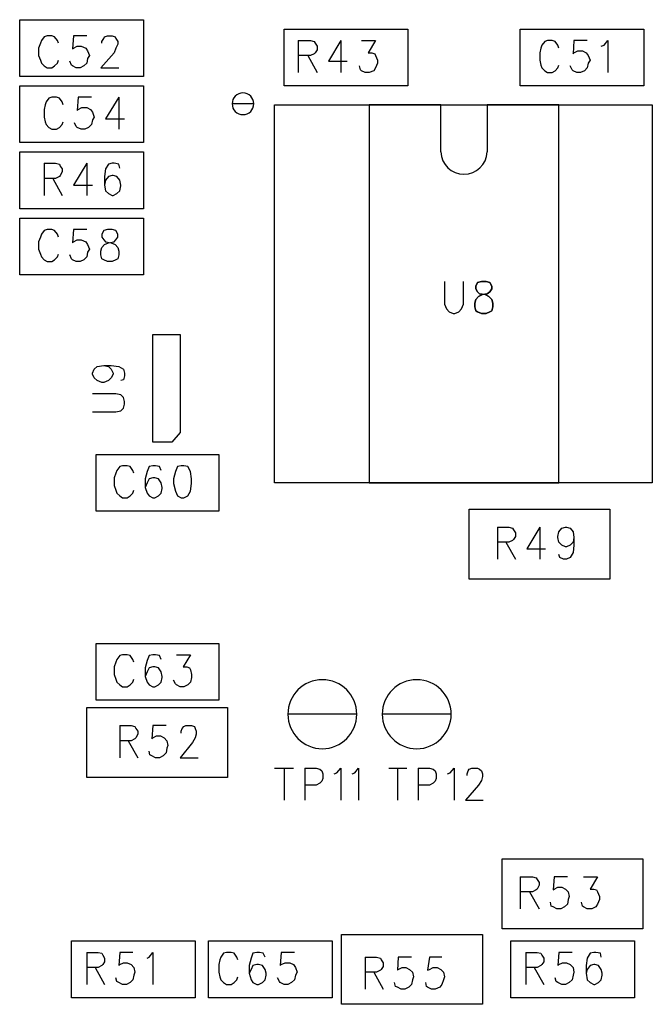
# Model space of a CAD drawing. Extents: x 11.9 to 28.1, y 10.8 to 21.2.
# Tile 37 of 56: x 18.772 to 19.442, y 16.234 to 17.276. Entities that reach past the tile are written whole.
import ezdxf

# ---------------------------------------------------------------- set-up
doc = ezdxf.new("R2010")
doc.units = 0
doc.layers.add('ASSYDWGTOP_pho', color=1, linetype='CONTINUOUS')

msp = doc.modelspace()

# ---------------------------------------------------------------- linework, layer by layer
at = {"layer": 'ASSYDWGTOP_pho'}
for points in [[(18.772, 17.276), (18.903, 17.276)], [(18.772, 17.216), (18.772, 17.276)], [(18.903, 17.276), (18.903, 17.216)], [(19.052, 17.206), (19.052, 17.266)], [(19.052, 17.266), (19.183, 17.266)], [(19.183, 17.266), (19.183, 17.206)], [(19.302, 17.206), (19.302, 17.266)], [(19.302, 17.266), (19.433, 17.266)], [(19.433, 17.266), (19.433, 17.206)], [(18.798, 17.258), (18.795, 17.254)], [(18.801, 17.259), (18.798, 17.258)], [(18.806, 17.259), (18.801, 17.259)], [(18.809, 17.258), (18.806, 17.259)], [(18.812, 17.254), (18.809, 17.258)], [(18.829, 17.259), (18.828, 17.245)], [(18.843, 17.259), (18.829, 17.259)], [(18.859, 17.253), (18.861, 17.256)], [(18.861, 17.256), (18.862, 17.258)], [(18.862, 17.258), (18.865, 17.259)], [(18.865, 17.259), (18.87, 17.259)], [(18.87, 17.259), (18.873, 17.258)], [(18.873, 17.258), (18.874, 17.256)], [(18.874, 17.256), (18.876, 17.253)], [(18.794, 17.251), (18.792, 17.246)], [(18.792, 17.246), (18.792, 17.238)], [(18.795, 17.254), (18.794, 17.251)], [(18.813, 17.251), (18.812, 17.254)], [(18.828, 17.245), (18.829, 17.246)], [(18.829, 17.246), (18.833, 17.248)], [(18.833, 17.248), (18.837, 17.248)], [(18.837, 17.248), (18.842, 17.246)], [(18.842, 17.246), (18.844, 17.243)], [(18.859, 17.251), (18.859, 17.253)], [(18.874, 17.246), (18.872, 17.241)], [(18.876, 17.25), (18.874, 17.246)], [(18.876, 17.253), (18.876, 17.25)], [(19.067, 17.254), (19.067, 17.22)], [(19.067, 17.254), (19.08, 17.254)], [(19.08, 17.254), (19.084, 17.253)], [(19.084, 17.253), (19.085, 17.251)], [(19.085, 17.251), (19.087, 17.248)], [(19.087, 17.248), (19.087, 17.244)], [(19.112, 17.254), (19.099, 17.232)], [(19.112, 17.254), (19.112, 17.22)], [(19.134, 17.254), (19.149, 17.254)], [(19.149, 17.254), (19.141, 17.241)], [(19.324, 17.246), (19.323, 17.241)], [(19.325, 17.249), (19.324, 17.246)], [(19.328, 17.253), (19.325, 17.249)], [(19.331, 17.254), (19.328, 17.253)], [(19.336, 17.254), (19.331, 17.254)], [(19.339, 17.253), (19.336, 17.254)], [(19.342, 17.249), (19.339, 17.253)], [(19.343, 17.246), (19.342, 17.249)], [(19.359, 17.254), (19.358, 17.24)], [(19.373, 17.254), (19.359, 17.254)], [(19.388, 17.248), (19.391, 17.249)], [(19.391, 17.249), (19.395, 17.254)], [(19.395, 17.254), (19.395, 17.22)], [(18.792, 17.238), (18.794, 17.233)], [(18.844, 17.235), (18.843, 17.23)], [(18.844, 17.243), (18.846, 17.238)], [(18.846, 17.238), (18.844, 17.235)], [(18.872, 17.241), (18.858, 17.225)], [(19.08, 17.238), (19.067, 17.238)], [(19.077, 17.238), (19.087, 17.22)], [(19.084, 17.24), (19.08, 17.238)], [(19.085, 17.241), (19.084, 17.24)], [(19.087, 17.244), (19.085, 17.241)], [(19.141, 17.241), (19.145, 17.241)], [(19.145, 17.241), (19.148, 17.24)], [(19.148, 17.24), (19.149, 17.238)], [(19.149, 17.238), (19.151, 17.233)], [(19.323, 17.241), (19.323, 17.233)], [(19.358, 17.24), (19.359, 17.241)], [(19.359, 17.241), (19.363, 17.243)], [(19.363, 17.243), (19.368, 17.243)], [(19.368, 17.243), (19.372, 17.241)], [(19.372, 17.241), (19.374, 17.238)], [(19.374, 17.238), (19.376, 17.233)], [(18.794, 17.233), (18.795, 17.23)], [(18.795, 17.23), (18.798, 17.227)], [(18.798, 17.227), (18.801, 17.225)], [(18.801, 17.225), (18.806, 17.225)], [(18.806, 17.225), (18.809, 17.227)], [(18.809, 17.227), (18.812, 17.23)], [(18.812, 17.23), (18.813, 17.233)], [(18.827, 17.228), (18.825, 17.232)], [(18.828, 17.227), (18.827, 17.228)], [(18.832, 17.225), (18.828, 17.227)], [(18.836, 17.225), (18.832, 17.225)], [(18.84, 17.227), (18.836, 17.225)], [(18.843, 17.23), (18.84, 17.227)], [(18.858, 17.225), (18.877, 17.225)], [(19.099, 17.232), (19.119, 17.232)], [(19.133, 17.223), (19.132, 17.227)], [(19.149, 17.225), (19.147, 17.222)], [(19.151, 17.23), (19.149, 17.225)], [(19.151, 17.233), (19.151, 17.23)], [(19.323, 17.233), (19.324, 17.228)], [(19.324, 17.228), (19.325, 17.225)], [(19.325, 17.225), (19.328, 17.222)], [(19.339, 17.222), (19.342, 17.225)], [(19.342, 17.225), (19.343, 17.228)], [(19.357, 17.223), (19.355, 17.227)], [(19.373, 17.225), (19.37, 17.222)], [(19.374, 17.23), (19.373, 17.225)], [(19.376, 17.233), (19.374, 17.23)], [(18.903, 17.216), (18.772, 17.216)], [(19.134, 17.222), (19.133, 17.223)], [(19.138, 17.22), (19.134, 17.222)], [(19.142, 17.22), (19.138, 17.22)], [(19.147, 17.222), (19.142, 17.22)], [(19.328, 17.222), (19.331, 17.22)], [(19.331, 17.22), (19.336, 17.22)], [(19.336, 17.22), (19.339, 17.222)], [(19.358, 17.222), (19.357, 17.223)], [(19.362, 17.22), (19.358, 17.222)], [(19.366, 17.22), (19.362, 17.22)], [(19.37, 17.222), (19.366, 17.22)], [(18.772, 17.146), (18.772, 17.206)], [(18.772, 17.206), (18.903, 17.206)], [(18.903, 17.206), (18.903, 17.146)], [(19.183, 17.206), (19.052, 17.206)], [(19.433, 17.206), (19.302, 17.206)], [(18.803, 17.193), (18.8, 17.189)], [(18.806, 17.194), (18.803, 17.193)], [(18.811, 17.194), (18.806, 17.194)], [(18.814, 17.193), (18.811, 17.194)], [(18.817, 17.189), (18.814, 17.193)], [(18.834, 17.194), (18.833, 17.18)], [(18.848, 17.194), (18.834, 17.194)], [(18.877, 17.194), (18.863, 17.171)], [(18.877, 17.194), (18.877, 17.16)], [(18.799, 17.186), (18.798, 17.181)], [(18.8, 17.189), (18.799, 17.186)], [(18.818, 17.186), (18.817, 17.189)], [(18.834, 17.181), (18.838, 17.183)], [(18.838, 17.183), (18.843, 17.183)], [(18.843, 17.183), (18.847, 17.181)], [(19.042, 16.786), (19.042, 17.186)], [(19.042, 17.186), (19.442, 17.186)], [(19.142, 17.186), (19.142, 16.786)], [(19.218, 17.186), (19.142, 17.186)], [(19.218, 17.136), (19.218, 17.186)], [(19.343, 17.186), (19.267, 17.186)], [(19.267, 17.186), (19.267, 17.136)], [(19.343, 16.786), (19.343, 17.186)], [(19.442, 17.186), (19.442, 16.786)], [(18.798, 17.181), (18.798, 17.173)], [(18.798, 17.173), (18.799, 17.168)], [(18.833, 17.18), (18.834, 17.181)], [(18.847, 17.181), (18.849, 17.178)], [(18.849, 17.178), (18.851, 17.173)], [(18.851, 17.173), (18.849, 17.17)], [(18.799, 17.168), (18.8, 17.165)], [(18.8, 17.165), (18.803, 17.162)], [(18.803, 17.162), (18.806, 17.16)], [(18.811, 17.16), (18.814, 17.162)], [(18.814, 17.162), (18.817, 17.165)], [(18.817, 17.165), (18.818, 17.168)], [(18.832, 17.163), (18.83, 17.167)], [(18.833, 17.162), (18.832, 17.163)], [(18.837, 17.16), (18.833, 17.162)], [(18.845, 17.162), (18.841, 17.16)], [(18.848, 17.165), (18.845, 17.162)], [(18.849, 17.17), (18.848, 17.165)], [(18.863, 17.171), (18.883, 17.171)], [(18.806, 17.16), (18.811, 17.16)], [(18.841, 17.16), (18.837, 17.16)], [(18.903, 17.146), (18.772, 17.146)], [(18.772, 17.076), (18.772, 17.136)], [(18.772, 17.136), (18.903, 17.136)], [(18.903, 17.136), (18.903, 17.076)], [(18.798, 17.124), (18.798, 17.09)], [(18.798, 17.124), (18.81, 17.124)], [(18.81, 17.124), (18.814, 17.123)], [(18.814, 17.123), (18.815, 17.121)], [(18.815, 17.121), (18.817, 17.118)], [(18.843, 17.124), (18.829, 17.101)], [(18.843, 17.124), (18.843, 17.09)], [(18.866, 17.123), (18.863, 17.118)], [(18.87, 17.124), (18.866, 17.123)], [(18.872, 17.124), (18.87, 17.124)], [(18.877, 17.123), (18.872, 17.124)], [(18.878, 17.119), (18.877, 17.123)], [(18.814, 17.11), (18.81, 17.108)], [(18.815, 17.111), (18.814, 17.11)], [(18.817, 17.115), (18.815, 17.111)], [(18.817, 17.118), (18.817, 17.115)], [(18.863, 17.118), (18.862, 17.11)], [(18.862, 17.11), (18.862, 17.101)], [(18.866, 17.11), (18.863, 17.106)], [(18.87, 17.111), (18.866, 17.11)], [(18.871, 17.111), (18.87, 17.111)], [(18.875, 17.11), (18.871, 17.111)], [(18.878, 17.106), (18.875, 17.11)], [(18.81, 17.108), (18.798, 17.108)], [(18.807, 17.108), (18.817, 17.09)], [(18.829, 17.101), (18.849, 17.101)], [(18.863, 17.106), (18.862, 17.101)], [(18.862, 17.101), (18.863, 17.095)], [(18.879, 17.101), (18.878, 17.106)], [(18.878, 17.095), (18.879, 17.1)], [(18.879, 17.1), (18.879, 17.101)], [(18.863, 17.095), (18.866, 17.092)], [(18.866, 17.092), (18.87, 17.09)], [(18.87, 17.09), (18.871, 17.09)], [(18.871, 17.09), (18.875, 17.092)], [(18.875, 17.092), (18.878, 17.095)], [(18.903, 17.076), (18.772, 17.076)], [(18.772, 17.006), (18.772, 17.066)], [(18.772, 17.066), (18.903, 17.066)], [(18.903, 17.066), (18.903, 17.006)], [(18.795, 17.049), (18.794, 17.046)], [(18.798, 17.053), (18.795, 17.049)], [(18.801, 17.054), (18.798, 17.053)], [(18.806, 17.054), (18.801, 17.054)], [(18.809, 17.053), (18.806, 17.054)], [(18.812, 17.049), (18.809, 17.053)], [(18.813, 17.046), (18.812, 17.049)], [(18.829, 17.054), (18.828, 17.04)], [(18.843, 17.054), (18.829, 17.054)], [(18.861, 17.053), (18.859, 17.049)], [(18.859, 17.049), (18.859, 17.046)], [(18.865, 17.054), (18.861, 17.053)], [(18.87, 17.054), (18.865, 17.054)], [(18.874, 17.053), (18.87, 17.054)], [(18.876, 17.049), (18.874, 17.053)], [(18.876, 17.046), (18.876, 17.049)], [(18.794, 17.046), (18.792, 17.041)], [(18.792, 17.041), (18.792, 17.033)], [(18.828, 17.04), (18.829, 17.041)], [(18.829, 17.041), (18.833, 17.043)], [(18.833, 17.043), (18.837, 17.043)], [(18.837, 17.043), (18.842, 17.041)], [(18.842, 17.041), (18.844, 17.038)], [(18.844, 17.038), (18.846, 17.033)], [(18.859, 17.046), (18.861, 17.043)], [(18.859, 17.035), (18.862, 17.038)], [(18.861, 17.043), (18.863, 17.041)], [(18.862, 17.038), (18.866, 17.04)], [(18.863, 17.041), (18.869, 17.04)], [(18.866, 17.04), (18.872, 17.041)], [(18.869, 17.04), (18.873, 17.038)], [(18.872, 17.041), (18.874, 17.043)], [(18.873, 17.038), (18.876, 17.035)], [(18.874, 17.043), (18.876, 17.046)], [(18.792, 17.033), (18.794, 17.028)], [(18.794, 17.028), (18.795, 17.025)], [(18.812, 17.025), (18.813, 17.028)], [(18.827, 17.023), (18.825, 17.027)], [(18.844, 17.03), (18.843, 17.025)], [(18.846, 17.033), (18.844, 17.03)], [(18.858, 17.031), (18.859, 17.035)], [(18.858, 17.027), (18.858, 17.031)], [(18.859, 17.023), (18.858, 17.027)], [(18.876, 17.035), (18.877, 17.031)], [(18.877, 17.027), (18.876, 17.023)], [(18.877, 17.031), (18.877, 17.027)], [(18.795, 17.025), (18.798, 17.022)], [(18.798, 17.022), (18.801, 17.02)], [(18.801, 17.02), (18.806, 17.02)], [(18.806, 17.02), (18.809, 17.022)], [(18.809, 17.022), (18.812, 17.025)], [(18.828, 17.022), (18.827, 17.023)], [(18.832, 17.02), (18.828, 17.022)], [(18.836, 17.02), (18.832, 17.02)], [(18.84, 17.022), (18.836, 17.02)], [(18.843, 17.025), (18.84, 17.022)], [(18.861, 17.022), (18.859, 17.023)], [(18.865, 17.02), (18.861, 17.022)], [(18.87, 17.02), (18.865, 17.02)], [(18.874, 17.022), (18.87, 17.02)], [(18.876, 17.023), (18.874, 17.022)], [(18.903, 17.006), (18.772, 17.006)], [(19.222, 16.999), (19.222, 16.975)], [(19.242, 16.975), (19.242, 16.999)], [(19.222, 16.975), (19.224, 16.97)], [(19.24, 16.97), (19.242, 16.975)], [(19.224, 16.97), (19.227, 16.967)], [(19.227, 16.967), (19.231, 16.965)], [(19.231, 16.965), (19.233, 16.965)], [(19.233, 16.965), (19.237, 16.967)], [(19.237, 16.967), (19.24, 16.97)], [(18.913, 16.829), (18.913, 16.943)], [(18.913, 16.943), (18.942, 16.943)], [(18.942, 16.943), (18.942, 16.839)], [(18.849, 16.902), (18.851, 16.906)], [(18.849, 16.901), (18.849, 16.902)], [(18.851, 16.906), (18.854, 16.909)], [(18.854, 16.909), (18.861, 16.91)], [(18.861, 16.91), (18.866, 16.909)], [(18.861, 16.91), (18.869, 16.91)], [(18.866, 16.909), (18.869, 16.906)], [(18.869, 16.91), (18.877, 16.909)], [(18.869, 16.906), (18.871, 16.902)], [(18.871, 16.902), (18.871, 16.901)], [(18.877, 16.909), (18.882, 16.906)], [(18.882, 16.906), (18.883, 16.902)], [(18.883, 16.902), (18.883, 16.899)], [(18.851, 16.897), (18.849, 16.901)], [(18.854, 16.894), (18.851, 16.897)], [(18.859, 16.892), (18.854, 16.894)], [(18.861, 16.892), (18.859, 16.892)], [(18.866, 16.894), (18.861, 16.892)], [(18.869, 16.897), (18.866, 16.894)], [(18.871, 16.901), (18.869, 16.897)], [(18.882, 16.895), (18.879, 16.894)], [(18.883, 16.899), (18.882, 16.895)], [(18.874, 16.88), (18.849, 16.88)], [(18.879, 16.879), (18.874, 16.88)], [(18.882, 16.876), (18.879, 16.879)], [(18.883, 16.872), (18.882, 16.876)], [(18.883, 16.869), (18.883, 16.872)], [(18.849, 16.861), (18.874, 16.861)], [(18.874, 16.861), (18.879, 16.862)], [(18.879, 16.862), (18.882, 16.865)], [(18.882, 16.865), (18.883, 16.869)], [(18.942, 16.839), (18.933, 16.829)], [(18.933, 16.829), (18.913, 16.829)], [(18.853, 16.816), (18.983, 16.816)], [(18.853, 16.756), (18.853, 16.816)], [(18.983, 16.816), (18.983, 16.756)], [(18.875, 16.799), (18.874, 16.796)], [(18.878, 16.803), (18.875, 16.799)], [(18.881, 16.804), (18.878, 16.803)], [(18.886, 16.804), (18.881, 16.804)], [(18.889, 16.803), (18.886, 16.804)], [(18.892, 16.799), (18.889, 16.803)], [(18.893, 16.796), (18.892, 16.799)], [(18.907, 16.798), (18.905, 16.79)], [(18.909, 16.803), (18.907, 16.798)], [(18.913, 16.804), (18.909, 16.803)], [(18.916, 16.804), (18.913, 16.804)], [(18.92, 16.803), (18.916, 16.804)], [(18.922, 16.799), (18.92, 16.803)], [(18.937, 16.798), (18.935, 16.79)], [(18.939, 16.803), (18.937, 16.798)], [(18.943, 16.804), (18.939, 16.803)], [(18.946, 16.804), (18.943, 16.804)], [(18.95, 16.803), (18.946, 16.804)], [(18.953, 16.798), (18.95, 16.803)], [(18.954, 16.79), (18.953, 16.798)], [(18.874, 16.796), (18.872, 16.791)], [(18.872, 16.791), (18.872, 16.783)], [(18.905, 16.79), (18.905, 16.781)], [(18.909, 16.79), (18.907, 16.786)], [(18.913, 16.791), (18.909, 16.79)], [(18.915, 16.791), (18.913, 16.791)], [(18.919, 16.79), (18.915, 16.791)], [(18.922, 16.786), (18.919, 16.79)], [(18.935, 16.79), (18.935, 16.785)], [(18.954, 16.785), (18.954, 16.79)], [(18.872, 16.783), (18.874, 16.778)], [(18.874, 16.778), (18.875, 16.775)], [(18.892, 16.775), (18.893, 16.778)], [(18.907, 16.786), (18.905, 16.781)], [(18.905, 16.781), (18.907, 16.775)], [(18.923, 16.781), (18.922, 16.786)], [(18.922, 16.775), (18.923, 16.78)], [(18.923, 16.78), (18.923, 16.781)], [(18.935, 16.785), (18.937, 16.777)], [(18.937, 16.777), (18.939, 16.772)], [(18.95, 16.772), (18.953, 16.777)], [(18.953, 16.777), (18.954, 16.785)], [(19.442, 16.786), (19.042, 16.786)], [(19.142, 16.786), (19.343, 16.786)], [(18.875, 16.775), (18.878, 16.772)], [(18.878, 16.772), (18.881, 16.77)], [(18.881, 16.77), (18.886, 16.77)], [(18.886, 16.77), (18.889, 16.772)], [(18.889, 16.772), (18.892, 16.775)], [(18.907, 16.775), (18.909, 16.772)], [(18.909, 16.772), (18.913, 16.77)], [(18.913, 16.77), (18.915, 16.77)], [(18.915, 16.77), (18.919, 16.772)], [(18.919, 16.772), (18.922, 16.775)], [(18.939, 16.772), (18.943, 16.77)], [(18.943, 16.77), (18.946, 16.77)], [(18.946, 16.77), (18.95, 16.772)], [(18.983, 16.756), (18.853, 16.756)], [(19.248, 16.684), (19.248, 16.758)], [(19.248, 16.758), (19.397, 16.758)], [(19.397, 16.758), (19.397, 16.684)], [(19.278, 16.739), (19.278, 16.705)], [(19.278, 16.739), (19.29, 16.739)], [(19.29, 16.739), (19.294, 16.738)], [(19.294, 16.738), (19.295, 16.736)], [(19.295, 16.736), (19.297, 16.733)], [(19.323, 16.739), (19.309, 16.716)], [(19.323, 16.739), (19.323, 16.705)], [(19.343, 16.734), (19.346, 16.738)], [(19.346, 16.738), (19.35, 16.739)], [(19.35, 16.739), (19.351, 16.739)], [(19.351, 16.739), (19.355, 16.738)], [(19.355, 16.738), (19.358, 16.734)], [(19.294, 16.725), (19.29, 16.723)], [(19.295, 16.726), (19.294, 16.725)], [(19.297, 16.729), (19.295, 16.726)], [(19.297, 16.733), (19.297, 16.729)], [(19.342, 16.729), (19.343, 16.734)], [(19.342, 16.728), (19.342, 16.729)], [(19.343, 16.723), (19.342, 16.728)], [(19.358, 16.734), (19.359, 16.728)], [(19.359, 16.728), (19.358, 16.723)], [(19.359, 16.728), (19.359, 16.72)], [(19.29, 16.723), (19.278, 16.723)], [(19.287, 16.723), (19.297, 16.705)], [(19.309, 16.716), (19.329, 16.716)], [(19.346, 16.72), (19.343, 16.723)], [(19.35, 16.718), (19.346, 16.72)], [(19.351, 16.718), (19.35, 16.718)], [(19.355, 16.72), (19.351, 16.718)], [(19.358, 16.723), (19.355, 16.72)], [(19.359, 16.72), (19.358, 16.712)], [(19.344, 16.707), (19.343, 16.71)], [(19.348, 16.705), (19.344, 16.707)], [(19.351, 16.705), (19.348, 16.705)], [(19.355, 16.707), (19.351, 16.705)], [(19.358, 16.712), (19.355, 16.707)], [(19.397, 16.684), (19.248, 16.684)], [(18.853, 16.616), (18.983, 16.616)], [(18.853, 16.556), (18.853, 16.616)], [(18.983, 16.616), (18.983, 16.556)], [(18.878, 16.603), (18.875, 16.599)], [(18.881, 16.604), (18.878, 16.603)], [(18.886, 16.604), (18.881, 16.604)], [(18.889, 16.603), (18.886, 16.604)], [(18.892, 16.599), (18.889, 16.603)], [(18.909, 16.603), (18.907, 16.598)], [(18.913, 16.604), (18.909, 16.603)], [(18.916, 16.604), (18.913, 16.604)], [(18.92, 16.603), (18.916, 16.604)], [(18.922, 16.599), (18.92, 16.603)], [(18.938, 16.604), (18.953, 16.604)], [(18.953, 16.604), (18.945, 16.591)], [(18.874, 16.596), (18.872, 16.591)], [(18.872, 16.591), (18.872, 16.583)], [(18.875, 16.599), (18.874, 16.596)], [(18.893, 16.596), (18.892, 16.599)], [(18.907, 16.598), (18.905, 16.59)], [(18.905, 16.59), (18.905, 16.581)], [(18.909, 16.59), (18.907, 16.586)], [(18.913, 16.591), (18.909, 16.59)], [(18.915, 16.591), (18.913, 16.591)], [(18.919, 16.59), (18.915, 16.591)], [(18.922, 16.586), (18.919, 16.59)], [(18.945, 16.591), (18.949, 16.591)], [(18.949, 16.591), (18.952, 16.59)], [(18.952, 16.59), (18.953, 16.588)], [(18.872, 16.583), (18.874, 16.578)], [(18.907, 16.586), (18.905, 16.581)], [(18.905, 16.581), (18.907, 16.575)], [(18.923, 16.581), (18.922, 16.586)], [(18.922, 16.575), (18.923, 16.58)], [(18.923, 16.58), (18.923, 16.581)], [(18.953, 16.588), (18.954, 16.583)], [(18.954, 16.58), (18.953, 16.575)], [(18.954, 16.583), (18.954, 16.58)], [(18.874, 16.578), (18.875, 16.575)], [(18.875, 16.575), (18.878, 16.572)], [(18.878, 16.572), (18.881, 16.57)], [(18.881, 16.57), (18.886, 16.57)], [(18.886, 16.57), (18.889, 16.572)], [(18.889, 16.572), (18.892, 16.575)], [(18.892, 16.575), (18.893, 16.578)], [(18.907, 16.575), (18.909, 16.572)], [(18.909, 16.572), (18.913, 16.57)], [(18.913, 16.57), (18.915, 16.57)], [(18.915, 16.57), (18.919, 16.572)], [(18.919, 16.572), (18.922, 16.575)], [(18.937, 16.573), (18.935, 16.577)], [(18.938, 16.572), (18.937, 16.573)], [(18.942, 16.57), (18.938, 16.572)], [(18.946, 16.57), (18.942, 16.57)], [(18.95, 16.572), (18.946, 16.57)], [(18.953, 16.575), (18.95, 16.572)], [(18.843, 16.548), (18.992, 16.548)], [(18.843, 16.474), (18.843, 16.548)], [(18.983, 16.556), (18.853, 16.556)], [(18.992, 16.548), (18.992, 16.474)], [(18.878, 16.529), (18.878, 16.495)], [(18.878, 16.529), (18.89, 16.529)], [(18.89, 16.529), (18.894, 16.528)], [(18.894, 16.528), (18.895, 16.526)], [(18.913, 16.529), (18.912, 16.515)], [(18.927, 16.529), (18.913, 16.529)], [(18.944, 16.526), (18.946, 16.528)], [(18.946, 16.528), (18.948, 16.529)], [(18.948, 16.529), (18.954, 16.529)], [(18.954, 16.529), (18.957, 16.528)], [(18.957, 16.528), (18.958, 16.526)], [(18.895, 16.516), (18.894, 16.515)], [(18.895, 16.526), (18.897, 16.523)], [(18.897, 16.52), (18.895, 16.516)], [(18.897, 16.523), (18.897, 16.52)], [(18.912, 16.515), (18.913, 16.516)], [(18.913, 16.516), (18.917, 16.518)], [(18.917, 16.518), (18.921, 16.518)], [(18.921, 16.518), (18.925, 16.516)], [(18.925, 16.516), (18.928, 16.513)], [(18.943, 16.523), (18.944, 16.526)], [(18.943, 16.521), (18.943, 16.523)], [(18.958, 16.516), (18.955, 16.511)], [(18.958, 16.526), (18.959, 16.523)], [(18.959, 16.52), (18.958, 16.516)], [(18.959, 16.523), (18.959, 16.52)], [(18.89, 16.513), (18.878, 16.513)], [(18.887, 16.513), (18.897, 16.495)], [(18.894, 16.515), (18.89, 16.513)], [(18.928, 16.513), (18.929, 16.508)], [(18.929, 16.508), (18.928, 16.505)], [(18.955, 16.511), (18.942, 16.495)], [(18.91, 16.498), (18.909, 16.502)], [(18.912, 16.497), (18.91, 16.498)], [(18.916, 16.495), (18.912, 16.497)], [(18.92, 16.495), (18.916, 16.495)], [(18.924, 16.497), (18.92, 16.495)], [(18.927, 16.5), (18.924, 16.497)], [(18.928, 16.505), (18.927, 16.5)], [(18.942, 16.495), (18.961, 16.495)], [(19.042, 16.484), (19.062, 16.484)], [(19.052, 16.484), (19.052, 16.45)], [(19.074, 16.484), (19.074, 16.45)], [(19.074, 16.484), (19.086, 16.484)], [(19.086, 16.484), (19.09, 16.483)], [(19.09, 16.483), (19.092, 16.481)], [(19.092, 16.481), (19.093, 16.478)], [(19.093, 16.478), (19.093, 16.473)], [(19.105, 16.478), (19.108, 16.479)], [(19.108, 16.479), (19.112, 16.484)], [(19.112, 16.484), (19.112, 16.45)], [(19.124, 16.478), (19.127, 16.479)], [(19.127, 16.479), (19.131, 16.484)], [(19.131, 16.484), (19.131, 16.45)], [(19.163, 16.484), (19.182, 16.484)], [(19.172, 16.484), (19.172, 16.45)], [(19.194, 16.484), (19.194, 16.45)], [(19.194, 16.484), (19.206, 16.484)], [(19.206, 16.484), (19.21, 16.483)], [(19.21, 16.483), (19.212, 16.481)], [(19.212, 16.481), (19.213, 16.478)], [(19.213, 16.478), (19.213, 16.473)], [(19.225, 16.478), (19.228, 16.479)], [(19.228, 16.479), (19.232, 16.484)], [(19.232, 16.484), (19.232, 16.45)], [(19.246, 16.478), (19.247, 16.481)], [(19.246, 16.476), (19.246, 16.478)], [(19.247, 16.481), (19.248, 16.483)], [(19.248, 16.483), (19.251, 16.484)], [(19.251, 16.484), (19.257, 16.484)], [(19.257, 16.484), (19.259, 16.483)], [(19.259, 16.483), (19.261, 16.481)], [(19.261, 16.481), (19.262, 16.478)], [(19.262, 16.475), (19.261, 16.471)], [(19.262, 16.478), (19.262, 16.475)], [(18.992, 16.474), (18.843, 16.474)], [(19.086, 16.466), (19.074, 16.466)], [(19.09, 16.468), (19.086, 16.466)], [(19.092, 16.47), (19.09, 16.468)], [(19.093, 16.473), (19.092, 16.47)], [(19.206, 16.466), (19.194, 16.466)], [(19.21, 16.468), (19.206, 16.466)], [(19.212, 16.47), (19.21, 16.468)], [(19.213, 16.473), (19.212, 16.47)], [(19.258, 16.466), (19.244, 16.45)], [(19.261, 16.471), (19.258, 16.466)], [(19.244, 16.45), (19.263, 16.45)], [(19.283, 16.314), (19.283, 16.388)], [(19.283, 16.388), (19.432, 16.388)], [(19.432, 16.388), (19.432, 16.314)], [(19.302, 16.369), (19.302, 16.335)], [(19.302, 16.369), (19.315, 16.369)], [(19.315, 16.369), (19.319, 16.368)], [(19.319, 16.368), (19.32, 16.366)], [(19.32, 16.366), (19.322, 16.363)], [(19.322, 16.36), (19.32, 16.356)], [(19.322, 16.363), (19.322, 16.36)], [(19.338, 16.369), (19.337, 16.355)], [(19.352, 16.369), (19.338, 16.369)], [(19.369, 16.369), (19.384, 16.369)], [(19.384, 16.369), (19.376, 16.356)], [(19.315, 16.353), (19.302, 16.353)], [(19.312, 16.353), (19.322, 16.335)], [(19.319, 16.355), (19.315, 16.353)], [(19.32, 16.356), (19.319, 16.355)], [(19.337, 16.355), (19.338, 16.356)], [(19.338, 16.356), (19.342, 16.358)], [(19.342, 16.358), (19.346, 16.358)], [(19.346, 16.358), (19.35, 16.356)], [(19.35, 16.356), (19.353, 16.353)], [(19.353, 16.353), (19.354, 16.348)], [(19.376, 16.356), (19.38, 16.356)], [(19.38, 16.356), (19.383, 16.355)], [(19.383, 16.355), (19.384, 16.353)], [(19.384, 16.353), (19.386, 16.348)], [(19.335, 16.338), (19.334, 16.342)], [(19.352, 16.34), (19.349, 16.337)], [(19.353, 16.345), (19.352, 16.34)], [(19.354, 16.348), (19.353, 16.345)], [(19.368, 16.338), (19.367, 16.342)], [(19.384, 16.34), (19.382, 16.337)], [(19.386, 16.345), (19.384, 16.34)], [(19.386, 16.348), (19.386, 16.345)], [(19.337, 16.337), (19.335, 16.338)], [(19.341, 16.335), (19.337, 16.337)], [(19.345, 16.335), (19.341, 16.335)], [(19.349, 16.337), (19.345, 16.335)], [(19.369, 16.337), (19.368, 16.338)], [(19.373, 16.335), (19.369, 16.337)], [(19.378, 16.335), (19.373, 16.335)], [(19.382, 16.337), (19.378, 16.335)], [(19.113, 16.234), (19.113, 16.308)], [(19.113, 16.308), (19.262, 16.308)], [(19.262, 16.308), (19.262, 16.234)], [(19.432, 16.314), (19.283, 16.314)], [(18.827, 16.241), (18.827, 16.301)], [(18.827, 16.301), (18.958, 16.301)], [(18.958, 16.301), (18.958, 16.241)], [(18.972, 16.301), (19.103, 16.301)], [(18.972, 16.241), (18.972, 16.301)], [(19.103, 16.301), (19.103, 16.241)], [(19.292, 16.241), (19.292, 16.301)], [(19.292, 16.301), (19.423, 16.301)], [(19.423, 16.301), (19.423, 16.241)], [(18.843, 16.289), (18.843, 16.255)], [(18.843, 16.289), (18.855, 16.289)], [(18.855, 16.289), (18.859, 16.288)], [(18.859, 16.288), (18.86, 16.286)], [(18.878, 16.289), (18.877, 16.275)], [(18.892, 16.289), (18.878, 16.289)], [(18.909, 16.284), (18.913, 16.289)], [(18.913, 16.289), (18.913, 16.255)], [(18.988, 16.288), (18.985, 16.284)], [(18.991, 16.289), (18.988, 16.288)], [(18.996, 16.289), (18.991, 16.289)], [(18.999, 16.288), (18.996, 16.289)], [(19.002, 16.284), (18.999, 16.288)], [(19.019, 16.288), (19.017, 16.283)], [(19.023, 16.289), (19.019, 16.288)], [(19.026, 16.289), (19.023, 16.289)], [(19.03, 16.288), (19.026, 16.289)], [(19.032, 16.284), (19.03, 16.288)], [(19.049, 16.289), (19.048, 16.275)], [(19.063, 16.289), (19.049, 16.289)], [(19.308, 16.289), (19.308, 16.255)], [(19.308, 16.289), (19.32, 16.289)], [(19.32, 16.289), (19.324, 16.288)], [(19.324, 16.288), (19.325, 16.286)], [(19.343, 16.289), (19.342, 16.275)], [(19.357, 16.289), (19.343, 16.289)], [(19.376, 16.288), (19.373, 16.283)], [(19.38, 16.289), (19.376, 16.288)], [(19.382, 16.289), (19.38, 16.289)], [(19.387, 16.288), (19.382, 16.289)], [(19.388, 16.284), (19.387, 16.288)], [(18.86, 16.286), (18.862, 16.283)], [(18.862, 16.279), (18.86, 16.276)], [(18.862, 16.283), (18.862, 16.279)], [(18.878, 16.276), (18.882, 16.278)], [(18.882, 16.278), (18.886, 16.278)], [(18.886, 16.278), (18.89, 16.276)], [(18.907, 16.283), (18.909, 16.284)], [(18.984, 16.281), (18.983, 16.276)], [(18.985, 16.284), (18.984, 16.281)], [(19.003, 16.281), (19.002, 16.284)], [(19.017, 16.283), (19.015, 16.275)], [(19.049, 16.276), (19.053, 16.278)], [(19.053, 16.278), (19.058, 16.278)], [(19.058, 16.278), (19.062, 16.276)], [(19.138, 16.284), (19.138, 16.25)], [(19.138, 16.284), (19.15, 16.284)], [(19.15, 16.284), (19.154, 16.283)], [(19.154, 16.283), (19.155, 16.281)], [(19.155, 16.281), (19.157, 16.278)], [(19.157, 16.278), (19.157, 16.274)], [(19.173, 16.284), (19.172, 16.27)], [(19.187, 16.284), (19.173, 16.284)], [(19.206, 16.284), (19.204, 16.27)], [(19.219, 16.284), (19.206, 16.284)], [(19.325, 16.286), (19.327, 16.283)], [(19.327, 16.279), (19.325, 16.276)], [(19.327, 16.283), (19.327, 16.279)], [(19.343, 16.276), (19.347, 16.278)], [(19.347, 16.278), (19.351, 16.278)], [(19.351, 16.278), (19.355, 16.276)], [(19.373, 16.283), (19.372, 16.275)], [(18.855, 16.273), (18.843, 16.273)], [(18.852, 16.273), (18.862, 16.255)], [(18.859, 16.275), (18.855, 16.273)], [(18.86, 16.276), (18.859, 16.275)], [(18.877, 16.275), (18.878, 16.276)], [(18.89, 16.276), (18.893, 16.273)], [(18.893, 16.273), (18.894, 16.268)], [(18.894, 16.268), (18.893, 16.265)], [(18.983, 16.276), (18.983, 16.268)], [(18.983, 16.268), (18.984, 16.263)], [(19.015, 16.275), (19.015, 16.267)], [(19.017, 16.271), (19.015, 16.267)], [(19.015, 16.267), (19.017, 16.26)], [(19.019, 16.275), (19.017, 16.271)], [(19.023, 16.276), (19.019, 16.275)], [(19.025, 16.276), (19.023, 16.276)], [(19.029, 16.275), (19.025, 16.276)], [(19.032, 16.271), (19.029, 16.275)], [(19.033, 16.267), (19.032, 16.271)], [(19.033, 16.265), (19.033, 16.267)], [(19.048, 16.275), (19.049, 16.276)], [(19.062, 16.276), (19.064, 16.273)], [(19.064, 16.273), (19.066, 16.268)], [(19.066, 16.268), (19.064, 16.265)], [(19.15, 16.268), (19.138, 16.268)], [(19.147, 16.268), (19.157, 16.25)], [(19.154, 16.27), (19.15, 16.268)], [(19.155, 16.271), (19.154, 16.27)], [(19.157, 16.274), (19.155, 16.271)], [(19.172, 16.27), (19.173, 16.271)], [(19.173, 16.271), (19.177, 16.273)], [(19.177, 16.273), (19.181, 16.273)], [(19.181, 16.273), (19.185, 16.271)], [(19.185, 16.271), (19.188, 16.268)], [(19.188, 16.268), (19.189, 16.263)], [(19.204, 16.27), (19.206, 16.271)], [(19.206, 16.271), (19.21, 16.273)], [(19.21, 16.273), (19.214, 16.273)], [(19.214, 16.273), (19.218, 16.271)], [(19.218, 16.271), (19.221, 16.268)], [(19.221, 16.268), (19.222, 16.263)], [(19.32, 16.273), (19.308, 16.273)], [(19.317, 16.273), (19.327, 16.255)], [(19.324, 16.275), (19.32, 16.273)], [(19.325, 16.276), (19.324, 16.275)], [(19.342, 16.275), (19.343, 16.276)], [(19.355, 16.276), (19.358, 16.273)], [(19.358, 16.273), (19.359, 16.268)], [(19.359, 16.268), (19.358, 16.265)], [(19.372, 16.275), (19.372, 16.267)], [(19.373, 16.271), (19.372, 16.267)], [(19.372, 16.267), (19.373, 16.26)], [(19.376, 16.275), (19.373, 16.271)], [(19.38, 16.276), (19.376, 16.275)], [(19.381, 16.276), (19.38, 16.276)], [(19.385, 16.275), (19.381, 16.276)], [(19.388, 16.271), (19.385, 16.275)], [(19.389, 16.267), (19.388, 16.271)], [(19.389, 16.265), (19.389, 16.267)], [(18.875, 16.258), (18.874, 16.262)], [(18.877, 16.257), (18.875, 16.258)], [(18.881, 16.255), (18.877, 16.257)], [(18.889, 16.257), (18.885, 16.255)], [(18.892, 16.26), (18.889, 16.257)], [(18.893, 16.265), (18.892, 16.26)], [(18.984, 16.263), (18.985, 16.26)], [(18.985, 16.26), (18.988, 16.257)], [(18.988, 16.257), (18.991, 16.255)], [(18.996, 16.255), (18.999, 16.257)], [(18.999, 16.257), (19.002, 16.26)], [(19.002, 16.26), (19.003, 16.263)], [(19.017, 16.26), (19.019, 16.257)], [(19.019, 16.257), (19.023, 16.255)], [(19.025, 16.255), (19.029, 16.257)], [(19.029, 16.257), (19.032, 16.26)], [(19.032, 16.26), (19.033, 16.265)], [(19.047, 16.258), (19.045, 16.262)], [(19.048, 16.257), (19.047, 16.258)], [(19.052, 16.255), (19.048, 16.257)], [(19.06, 16.257), (19.056, 16.255)], [(19.063, 16.26), (19.06, 16.257)], [(19.064, 16.265), (19.063, 16.26)], [(19.17, 16.253), (19.169, 16.257)], [(19.188, 16.26), (19.187, 16.255)], [(19.189, 16.263), (19.188, 16.26)], [(19.203, 16.253), (19.202, 16.257)], [(19.221, 16.26), (19.219, 16.255)], [(19.222, 16.263), (19.221, 16.26)], [(19.34, 16.258), (19.339, 16.262)], [(19.342, 16.257), (19.34, 16.258)], [(19.346, 16.255), (19.342, 16.257)], [(19.354, 16.257), (19.35, 16.255)], [(19.357, 16.26), (19.354, 16.257)], [(19.358, 16.265), (19.357, 16.26)], [(19.373, 16.26), (19.376, 16.257)], [(19.376, 16.257), (19.38, 16.255)], [(19.381, 16.255), (19.385, 16.257)], [(19.385, 16.257), (19.388, 16.26)], [(19.388, 16.26), (19.389, 16.265)], [(18.885, 16.255), (18.881, 16.255)], [(18.991, 16.255), (18.996, 16.255)], [(19.023, 16.255), (19.025, 16.255)], [(19.056, 16.255), (19.052, 16.255)], [(19.172, 16.252), (19.17, 16.253)], [(19.176, 16.25), (19.172, 16.252)], [(19.18, 16.25), (19.176, 16.25)], [(19.184, 16.252), (19.18, 16.25)], [(19.187, 16.255), (19.184, 16.252)], [(19.204, 16.252), (19.203, 16.253)], [(19.208, 16.25), (19.204, 16.252)], [(19.212, 16.25), (19.208, 16.25)], [(19.217, 16.252), (19.212, 16.25)], [(19.219, 16.255), (19.217, 16.252)], [(19.35, 16.255), (19.346, 16.255)], [(19.38, 16.255), (19.381, 16.255)], [(18.958, 16.241), (18.827, 16.241)], [(19.103, 16.241), (18.972, 16.241)], [(19.423, 16.241), (19.292, 16.241)], [(19.262, 16.234), (19.113, 16.234)]]:
    msp.add_lwpolyline(points, dxfattribs=at)
for points in [[(19.02, 17.187, 1), (18.997, 17.187, 1)], [(18.997, 17.187, 1), (19.02, 17.187)], [(19.129, 16.541, 1), (19.056, 16.541, 1)], [(19.229, 16.541, 1), (19.156, 16.541, 1)], [(19.056, 16.541, 1), (19.129, 16.541)], [(19.156, 16.541, 1), (19.229, 16.541)]]:
    msp.add_lwpolyline(points, format="xyb", close=True, dxfattribs=at)
msp.add_lwpolyline([(19.218, 17.136, 0.9608), (19.267, 17.136)], format="xyb", dxfattribs=at)
for points in [[(19.257, 16.998), (19.255, 16.994)], [(19.261, 16.999), (19.257, 16.998)], [(19.266, 16.999), (19.261, 16.999)], [(19.27, 16.998), (19.266, 16.999)], [(19.272, 16.994), (19.27, 16.998)], [(19.255, 16.994), (19.255, 16.991)], [(19.255, 16.991), (19.257, 16.988)], [(19.257, 16.988), (19.259, 16.986)], [(19.258, 16.983), (19.262, 16.985)], [(19.259, 16.986), (19.265, 16.985)], [(19.262, 16.985), (19.267, 16.986)], [(19.265, 16.985), (19.269, 16.983)], [(19.267, 16.986), (19.27, 16.988)], [(19.27, 16.988), (19.272, 16.991)], [(19.272, 16.991), (19.272, 16.994)], [(19.254, 16.976), (19.255, 16.98)], [(19.254, 16.972), (19.254, 16.976)], [(19.255, 16.98), (19.258, 16.983)], [(19.269, 16.983), (19.272, 16.98)], [(19.272, 16.98), (19.273, 16.976)], [(19.273, 16.976), (19.273, 16.972)], [(19.255, 16.968), (19.254, 16.972)], [(19.257, 16.967), (19.255, 16.968)], [(19.261, 16.965), (19.257, 16.967)], [(19.266, 16.965), (19.261, 16.965)], [(19.27, 16.967), (19.266, 16.965)], [(19.272, 16.968), (19.27, 16.967)], [(19.273, 16.972), (19.272, 16.968)]]:
    msp.add_lwpolyline(points, close=True, dxfattribs=at)

doc.saveas('drawing.dxf')
